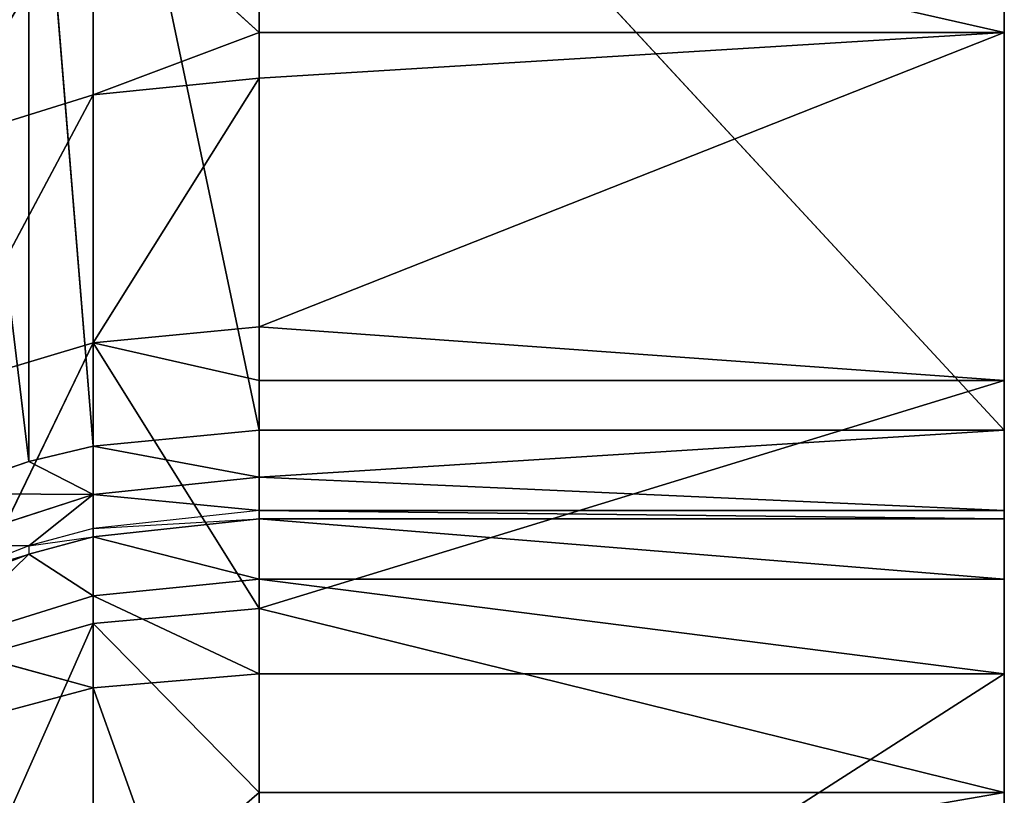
# Model space of a CAD drawing. Extents: x 659 to 1111, y 0 to 289.
# Tile 50 of 208: x 659.89 to 661.21, y 22.69 to 23.73. Entities that reach past the tile are written whole.
import ezdxf

# ---------------------------------------------------------------- set-up
doc = ezdxf.new("R2010")
doc.units = 0
doc.header["$LTSCALE"] = 25.4
doc.layers.get('0').update_dxf_attribs({"color": 13, "linetype": 'CONTINUOUS'})

# ---------------------------------------------------------------- blocks, each defined once
blk = doc.blocks.new('GIOTTO-LED-S-8168_STL')
at = {"color": 44}
for p, q in [((4.2546, 13.8344, 265.5749), (4.2546, 23.2129, 273.6108)), ((4.2546, 23.2129, 273.6108), (4.2546, 13.5742, 265.6829)), ((4.2546, 13.8344, 265.5749), (4.2546, 23.2129, 273.6108)), ((4.2546, 15.6576, 264.4949), (4.2546, 23.2129, 273.6108)), ((4.2546, 15.6576, 264.4949), (4.2546, 23.2129, 273.6108)), ((4.2546, 15.8959, 264.3928), (4.2546, 23.2129, 273.6108)), ((4.2546, 19.0352, 265.5086), (4.2546, 23.2129, 273.6108)), ((4.2546, 23.2129, 273.6108), (4.2546, 18.2016, 265.0417)), ((4.2546, 23.2129, 273.6108), (4.2546, 18.2016, 265.0417)), ((4.2546, 23.2129, 273.6108), (4.2546, 17.3232, 264.6658)), ((4.2546, 13.1314, 265.9018), (4.2546, 23.2129, 273.6108)), ((4.2546, 16.1524, 264.3554), (4.2546, 23.2129, 273.6108)), ((4.2546, 15.8959, 264.3928), (4.2546, 23.2129, 273.6108)), ((4.2546, 16.1524, 264.3554), (4.2546, 23.2129, 273.6108)), ((4.2546, 16.4099, 264.3851), (4.2546, 23.2129, 273.6108)), ((4.2546, 16.4099, 264.3851), (4.2546, 23.2129, 273.6108)), ((4.2546, 23.2129, 273.6108), (4.2546, 17.3232, 264.6658)), ((4.2546, 19.8146, 266.0612), (4.2546, 23.2129, 273.6108)), ((4.2546, 19.0352, 265.5086), (4.2546, 23.2129, 273.6108)), ((4.2546, 19.8146, 266.0612), (4.2546, 23.2129, 273.6108)), ((4.2546, 13.3194, 265.7751), (4.2546, 23.2129, 273.6108)), ((4.2546, 13.1314, 265.9018), (4.2546, 23.2129, 273.6108)), ((4.2546, 13.3194, 265.7751), (4.2546, 23.2129, 273.6108)), ((4.2546, 13.5312, 265.694), (4.2546, 23.2129, 273.6108)), ((4.2546, 13.5312, 265.694), (4.2546, 23.2129, 273.6108)), ((4.2546, 23.2129, 273.6108), (4.2546, 13.5742, 265.6829)), ((4.2546, 20.531, 266.6934), (4.2546, 19.8146, 266.0612)), ((4.2546, 20.531, 266.6934), (4.2546, 19.8146, 266.0612)), ((4.2546, 19.8146, 266.0612), (3.2546, 20.026, 266.234)), ((3.2546, 19.8146, 266.0612), (3.2546, 20.026, 266.234)), ((4.2546, 19.8146, 266.0612), (3.2546, 20.026, 266.234)), ((3.2546, 19.8146, 266.0612), (3.2546, 20.026, 266.234)), ((3.2546, 19.8146, 266.0612), (3.0321, 20.0099, 266.2532)), ((3.2546, 19.8146, 266.0612), (3.0321, 20.0099, 266.2532)), ((3.0321, 19.4731, 265.8346), (3.0321, 20.0099, 266.2532)), ((3.0321, 19.4731, 265.8346), (3.0321, 20.0099, 266.2532)), ((3.0321, 19.4731, 265.8346), (2.8207, 19.9622, 266.3098)), ((3.0321, 19.4731, 265.8346), (2.8207, 19.9622, 266.3098)), ((3.0321, 19.4731, 265.8346), (3.2546, 19.8146, 266.0612)), ((3.0321, 19.4731, 265.8346), (3.2546, 19.8146, 266.0612)), ((3.2546, 19.4877, 265.8143), (4.2546, 19.8146, 266.0612)), ((3.2546, 19.4877, 265.8143), (4.2546, 19.8146, 266.0612)), ((3.2546, 19.4877, 265.8143), (3.2546, 19.8146, 266.0612)), ((3.2546, 19.8146, 266.0612), (4.2546, 19.8146, 266.0612)), ((3.2546, 19.8146, 266.0612), (4.2546, 19.8146, 266.0612)), ((3.2546, 19.4877, 265.8143), (3.2546, 19.8146, 266.0612)), ((4.2546, 19.8146, 266.0612), (4.2546, 19.0352, 265.5086)), ((4.2546, 19.8146, 266.0612), (4.2546, 19.0352, 265.5086)), ((3.2546, 19.4877, 265.8143), (3.0321, 19.4731, 265.8346)), ((3.2546, 19.4877, 265.8143), (3.0321, 19.4731, 265.8346)), ((3.2546, 19.4877, 265.8143), (3.0321, 18.9061, 265.4579)), ((3.2546, 19.4877, 265.8143), (3.0321, 18.9061, 265.4579)), ((4.2546, 19.0352, 265.5086), (3.2546, 19.4877, 265.8143)), ((3.2546, 19.0352, 265.5086), (3.2546, 19.4877, 265.8143)), ((4.2546, 19.0352, 265.5086), (3.2546, 19.4877, 265.8143)), ((3.2546, 19.0352, 265.5086), (3.2546, 19.4877, 265.8143)), ((2.8207, 19.4298, 265.8946), (3.0321, 19.4731, 265.8346)), ((2.8207, 19.4298, 265.8946), (3.0321, 19.4731, 265.8346)), ((3.0321, 19.4731, 265.8346), (3.0321, 18.9061, 265.4579)), ((3.0321, 19.4731, 265.8346), (3.0321, 18.9061, 265.4579)), ((2.8207, 19.4298, 265.8946), (3.0321, 18.9061, 265.4579)), ((2.8207, 19.4298, 265.8946), (3.0321, 18.9061, 265.4579)), ((3.2546, 19.0352, 265.5086), (3.0321, 18.9061, 265.4579)), ((3.2546, 19.0352, 265.5086), (3.0321, 18.9061, 265.4579)), ((3.2546, 18.9192, 265.4365), (4.2546, 19.0352, 265.5086)), ((3.2546, 18.9192, 265.4365), (4.2546, 19.0352, 265.5086)), ((3.2546, 18.9192, 265.4365), (3.2546, 19.0352, 265.5086)), ((3.2546, 19.0352, 265.5086), (4.2546, 19.0352, 265.5086)), ((3.2546, 19.0352, 265.5086), (4.2546, 19.0352, 265.5086)), ((3.2546, 18.9192, 265.4365), (3.2546, 19.0352, 265.5086)), ((4.2546, 19.0352, 265.5086), (4.2546, 18.2016, 265.0417)), ((4.2546, 19.0352, 265.5086), (4.2546, 18.2016, 265.0417)), ((3.0321, 18.9061, 265.4579), (2.8207, 18.8675, 265.521)), ((3.0321, 18.9061, 265.4579), (2.8207, 18.8675, 265.521)), ((3.0321, 18.9061, 265.4579), (3.2546, 18.9192, 265.4365)), ((3.0321, 18.9061, 265.4579), (3.2546, 18.9192, 265.4365)), ((3.0321, 18.9061, 265.4579), (3.0321, 18.3122, 265.1253)), ((3.0321, 18.9061, 265.4579), (3.0321, 18.3122, 265.1253)), ((3.0321, 18.9061, 265.4579), (3.2546, 18.3236, 265.1029)), ((3.0321, 18.9061, 265.4579), (3.2546, 18.3236, 265.1029)), ((3.2546, 18.3236, 265.1029), (3.2546, 18.9192, 265.4365)), ((3.2546, 18.9192, 265.4365), (4.2546, 18.2016, 265.0417)), ((3.2546, 18.9192, 265.4365), (4.2546, 18.2016, 265.0417)), ((3.2546, 18.3236, 265.1029), (3.2546, 18.9192, 265.4365)), ((2.8207, 18.8675, 265.521), (3.0321, 18.3122, 265.1253)), ((2.8207, 18.8675, 265.521), (3.0321, 18.3122, 265.1253)), ((2.8207, 18.2785, 265.1911), (3.0321, 18.3122, 265.1253)), ((2.8207, 18.2785, 265.1911), (3.0321, 18.3122, 265.1253)), ((3.0321, 18.3122, 265.1253), (3.2546, 18.3236, 265.1029)), ((3.0321, 18.3122, 265.1253), (3.2546, 18.3236, 265.1029)), ((3.2546, 18.2016, 265.0417), (3.0321, 18.3122, 265.1253)), ((3.2546, 18.2016, 265.0417), (3.0321, 18.3122, 265.1253)), ((3.0321, 17.6948, 264.8386), (3.0321, 18.3122, 265.1253)), ((3.0321, 17.6948, 264.8386), (3.0321, 18.3122, 265.1253)), ((3.2546, 18.2016, 265.0417), (3.2546, 18.3236, 265.1029)), ((3.2546, 18.3236, 265.1029), (4.2546, 18.2016, 265.0417)), ((3.2546, 18.3236, 265.1029), (4.2546, 18.2016, 265.0417)), ((3.2546, 18.2016, 265.0417), (3.2546, 18.3236, 265.1029)), ((3.0321, 17.6948, 264.8386), (3.2546, 18.2016, 265.0417)), ((3.0321, 17.6948, 264.8386), (3.2546, 18.2016, 265.0417)), ((4.2546, 18.2016, 265.0417), (3.2546, 18.2016, 265.0417)), ((4.2546, 18.2016, 265.0417), (3.2546, 18.2016, 265.0417)), ((4.2546, 18.2016, 265.0417), (3.2546, 17.7045, 264.8155)), ((3.2546, 17.7045, 264.8155), (3.2546, 18.2016, 265.0417)), ((4.2546, 18.2016, 265.0417), (3.2546, 17.7045, 264.8155)), ((3.2546, 17.7045, 264.8155), (3.2546, 18.2016, 265.0417)), ((4.2546, 18.2016, 265.0417), (4.2546, 17.3232, 264.6658)), ((4.2546, 18.2016, 265.0417), (4.2546, 17.3232, 264.6658)), ((2.9456, 13.8594, 265.617), (2.8207, 15.7081, 264.5801)), ((2.9456, 13.8594, 265.617), (2.8207, 15.7081, 264.5801)), ((3.0321, 13.8472, 265.5964), (2.9456, 15.6826, 264.537)), ((3.0321, 13.8472, 265.5964), (2.9456, 15.6826, 264.537)), ((2.9456, 13.8594, 265.617), (2.9456, 15.6826, 264.537)), ((2.9456, 13.8594, 265.617), (2.9456, 15.6826, 264.537)), ((3.2546, 13.8344, 265.5749), (3.0321, 15.6704, 264.5164)), ((3.2546, 13.8344, 265.5749), (3.0321, 15.6704, 264.5164)), ((3.0321, 13.8472, 265.5964), (3.0321, 15.6704, 264.5164)), ((3.0321, 13.8472, 265.5964), (3.0321, 15.6704, 264.5164)), ((4.2546, 13.8344, 265.5749), (3.2546, 15.6576, 264.4949)), ((4.2546, 13.8344, 265.5749), (3.2546, 15.6576, 264.4949)), ((3.2546, 13.8344, 265.5749), (3.2546, 15.6576, 264.4949)), ((3.2546, 13.8344, 265.5749), (3.2546, 15.6576, 264.4949)), ((4.2546, 15.6576, 264.4949), (4.2546, 13.8344, 265.5749)), ((4.2546, 15.6576, 264.4949), (4.2546, 13.8344, 265.5749)), ((2.9456, 13.8594, 265.617), (2.8207, 13.8849, 265.6601)), ((2.8207, 13.8849, 265.6601), (3.0321, 13.7178, 265.6613)), ((2.8207, 13.8849, 265.6601), (3.0321, 13.7178, 265.6613)), ((2.9456, 13.8594, 265.617), (2.8207, 13.8849, 265.6601)), ((3.0321, 13.8472, 265.5964), (2.9456, 13.8594, 265.617)), ((2.9456, 13.8594, 265.617), (3.0321, 13.7178, 265.6613)), ((2.9456, 13.8594, 265.617), (3.0321, 13.7178, 265.6613)), ((3.0321, 13.8472, 265.5964), (2.9456, 13.8594, 265.617)), ((3.2546, 13.8344, 265.5749), (3.0321, 13.8472, 265.5964)), ((3.0321, 13.7178, 265.6613), (3.0321, 13.8472, 265.5964)), ((3.0321, 13.8472, 265.5964), (3.2546, 13.7082, 265.6381)), ((3.0321, 13.8472, 265.5964), (3.2546, 13.7082, 265.6381)), ((3.2546, 13.8344, 265.5749), (3.0321, 13.8472, 265.5964)), ((3.0321, 13.7178, 265.6613), (3.0321, 13.8472, 265.5964)), ((4.2546, 13.8344, 265.5749), (3.2546, 13.8344, 265.5749)), ((4.2546, 13.8344, 265.5749), (3.2546, 13.8344, 265.5749)), ((4.2546, 13.8344, 265.5749), (3.2546, 13.7082, 265.6381)), ((3.2546, 13.7082, 265.6381), (3.2546, 13.8344, 265.5749)), ((4.2546, 13.8344, 265.5749), (3.2546, 13.7082, 265.6381)), ((3.2546, 13.7082, 265.6381), (3.2546, 13.8344, 265.5749)), ((4.2546, 13.5742, 265.6829), (4.2546, 13.8344, 265.5749)), ((4.2546, 13.5742, 265.6829), (4.2546, 13.8344, 265.5749)), ((3.0321, 13.7178, 265.6613), (2.8207, 13.7461, 265.7296)), ((2.9456, 13.5865, 265.7303), (2.8207, 13.7461, 265.7296)), ((3.0321, 13.7178, 265.6613), (2.8207, 13.7461, 265.7296)), ((2.9456, 13.5865, 265.7303), (2.8207, 13.7461, 265.7296)), ((2.9456, 13.5865, 265.7303), (3.0321, 13.7178, 265.6613)), ((2.9456, 13.5865, 265.7303), (3.0321, 13.7178, 265.6613)), ((3.2546, 13.5742, 265.6829), (3.0321, 13.7178, 265.6613)), ((3.0321, 13.7178, 265.6613), (3.2546, 13.7082, 265.6381)), ((3.0321, 13.7178, 265.6613), (3.2546, 13.7082, 265.6381)), ((3.0321, 13.5805, 265.7072), (3.0321, 13.7178, 265.6613)), ((3.2546, 13.5742, 265.6829), (3.0321, 13.7178, 265.6613)), ((3.0321, 13.5805, 265.7072), (3.0321, 13.7178, 265.6613)), ((4.2546, 13.5742, 265.6829), (3.2546, 13.7082, 265.6381)), ((4.2546, 13.5742, 265.6829), (3.2546, 13.7082, 265.6381)), ((3.2546, 13.5742, 265.6829), (3.2546, 13.7082, 265.6381)), ((3.2546, 13.5742, 265.6829), (3.2546, 13.7082, 265.6381)), ((2.8207, 13.599, 265.7788), (2.9456, 13.5434, 265.7414)), ((2.9456, 13.5865, 265.7303), (2.8207, 13.599, 265.7788)), ((2.9456, 13.5865, 265.7303), (2.9456, 13.5434, 265.7414)), ((2.9456, 13.5865, 265.7303), (3.0321, 13.5375, 265.7183)), ((3.0321, 13.5805, 265.7072), (2.9456, 13.5865, 265.7303)), ((3.0321, 13.5805, 265.7072), (3.0321, 13.5375, 265.7183)), ((3.0321, 13.5805, 265.7072), (3.2546, 13.5312, 265.694)), ((3.2546, 13.5742, 265.6829), (3.0321, 13.5805, 265.7072)), ((3.2546, 13.5312, 265.694), (3.2546, 13.5742, 265.6829)), ((3.2546, 13.5742, 265.6829), (4.2546, 13.5312, 265.694)), ((3.2546, 13.5742, 265.6829), (4.2546, 13.5312, 265.694)), ((3.2546, 13.5742, 265.6829), (4.2546, 13.5742, 265.6829)), ((3.2546, 13.5742, 265.6829), (4.2546, 13.5742, 265.6829)), ((4.2546, 13.5742, 265.6829), (4.2546, 13.5312, 265.694)), ((4.2546, 13.5742, 265.6829), (4.2546, 13.5312, 265.694)), ((2.9456, 13.5434, 265.7414), (2.8207, 13.5559, 265.7899)), ((2.9456, 13.5434, 265.7414), (2.8207, 13.3651, 265.8629)), ((2.9456, 13.5434, 265.7414), (2.8207, 13.3651, 265.8629)), ((2.9456, 13.5434, 265.7414), (3.0321, 13.331, 265.7973)), ((2.9456, 13.5434, 265.7414), (3.0321, 13.331, 265.7973)), ((3.0321, 13.5375, 265.7183), (2.9456, 13.5434, 265.7414)), ((3.0321, 13.5375, 265.7183), (3.0321, 13.331, 265.7973)), ((3.0321, 13.5375, 265.7183), (3.0321, 13.331, 265.7973)), ((3.0321, 13.5375, 265.7183), (3.2546, 13.3194, 265.7751)), ((3.0321, 13.5375, 265.7183), (3.2546, 13.3194, 265.7751)), ((3.2546, 13.5312, 265.694), (3.0321, 13.5375, 265.7183)), ((4.2546, 13.5312, 265.694), (3.2546, 13.5312, 265.694)), ((4.2546, 13.5312, 265.694), (3.2546, 13.5312, 265.694)), ((4.2546, 13.3194, 265.7751), (3.2546, 13.5312, 265.694)), ((4.2546, 13.3194, 265.7751), (3.2546, 13.5312, 265.694)), ((3.2546, 13.3194, 265.7751), (3.2546, 13.5312, 265.694)), ((3.2546, 13.3194, 265.7751), (3.2546, 13.5312, 265.694)), ((4.2546, 13.3194, 265.7751), (4.2546, 13.5312, 265.694)), ((4.2546, 13.3194, 265.7751), (4.2546, 13.5312, 265.694)), ((3.0321, 13.1477, 265.9209), (2.8207, 13.3651, 265.8629)), ((2.8207, 13.3651, 265.8629), (3.0321, 13.331, 265.7973)), ((3.0321, 13.1477, 265.9209), (2.8207, 13.3651, 265.8629)), ((2.8207, 13.3651, 265.8629), (3.0321, 13.331, 265.7973)), ((3.2546, 13.1314, 265.9018), (3.0321, 13.331, 265.7973)), ((3.0321, 13.331, 265.7973), (3.2546, 13.3194, 265.7751)), ((3.2546, 13.1314, 265.9018), (3.0321, 13.331, 265.7973)), ((3.0321, 13.1477, 265.9209), (3.0321, 13.331, 265.7973)), ((3.0321, 13.1477, 265.9209), (3.0321, 13.331, 265.7973)), ((3.0321, 13.331, 265.7973), (3.2546, 13.3194, 265.7751)), ((4.2546, 13.3194, 265.7751), (3.2546, 13.3194, 265.7751)), ((4.2546, 13.3194, 265.7751), (3.2546, 13.3194, 265.7751)), ((4.2546, 13.1314, 265.9018), (3.2546, 13.3194, 265.7751)), ((4.2546, 13.1314, 265.9018), (3.2546, 13.3194, 265.7751)), ((3.2546, 13.1314, 265.9018), (3.2546, 13.3194, 265.7751)), ((3.2546, 13.1314, 265.9018), (3.2546, 13.3194, 265.7751)), ((4.2546, 13.1314, 265.9018), (4.2546, 13.3194, 265.7751)), ((4.2546, 13.1314, 265.9018), (4.2546, 13.3194, 265.7751)), ((3.0321, 13.1477, 265.9209), (2.8207, 13.1957, 265.9771)), ((3.0321, 13.1477, 265.9209), (2.8207, 13.1957, 265.9771)), ((3.2546, 13.1314, 265.9018), (3.0321, 13.1477, 265.9209)), ((3.0321, 13.1477, 265.9209), (3.0321, 12.4383, 266.5611)), ((3.0321, 13.1477, 265.9209), (3.0321, 12.4383, 266.5611)), ((3.0321, 13.1477, 265.9209), (3.2546, 12.421, 266.5429)), ((3.0321, 13.1477, 265.9209), (3.2546, 12.421, 266.5429)), ((3.2546, 13.1314, 265.9018), (3.0321, 13.1477, 265.9209)), ((3.2546, 13.1314, 265.9018), (4.2546, 13.1314, 265.9018)), ((4.2546, 13.1314, 265.9018), (3.2546, 12.421, 266.5429)), ((3.2546, 12.421, 266.5429), (3.2546, 13.1314, 265.9018)), ((4.2546, 13.1314, 265.9018), (3.2546, 12.421, 266.5429)), ((3.2546, 13.1314, 265.9018), (4.2546, 13.1314, 265.9018)), ((3.2546, 12.421, 266.5429), (3.2546, 13.1314, 265.9018)), ((4.2546, 13.1314, 265.9018), (4.2546, 12.1923, 266.7652)), ((4.2546, 13.1314, 265.9018), (4.2546, 12.1923, 266.7652))]:
    blk.add_line(p, q, dxfattribs=at)
mesh = blk.add_polyface(dxfattribs=at)
corners = [(4.2546, 23.2129, 273.6108), (4.2546, 13.5742, 265.6829), (4.2546, 13.8344, 265.5749)]
mesh.append_faces([[corners[k] for k in face] for face in [(0, 1, 2)]], dxfattribs={"color": 44})
mesh = blk.add_polyface(dxfattribs=at)
corners = [(4.2546, 23.2129, 273.6108), (4.2546, 13.8344, 265.5749), (4.2546, 15.6576, 264.4949)]
mesh.append_faces([[corners[k] for k in face] for face in [(0, 1, 2)]], dxfattribs={"color": 44})
mesh = blk.add_polyface(dxfattribs=at)
corners = [(4.2546, 23.2129, 273.6108), (4.2546, 15.6576, 264.4949), (4.2546, 15.8959, 264.3928)]
mesh.append_faces([[corners[k] for k in face] for face in [(0, 1, 2)]], dxfattribs={"color": 44})
mesh = blk.add_polyface(dxfattribs=at)
corners = [(4.2546, 23.2129, 273.6108), (4.2546, 18.2016, 265.0417), (4.2546, 19.0352, 265.5086)]
mesh.append_faces([[corners[k] for k in face] for face in [(0, 1, 2)]], dxfattribs={"color": 44})
mesh = blk.add_polyface(dxfattribs=at)
corners = [(4.2546, 23.2129, 273.6108), (4.2546, 17.3232, 264.6658), (4.2546, 18.2016, 265.0417)]
mesh.append_faces([[corners[k] for k in face] for face in [(0, 1, 2)]], dxfattribs={"color": 44})
mesh = blk.add_polyface(dxfattribs=at)
corners = [(4.2546, 23.2129, 273.6108), (4.2546, 12.1923, 266.7652), (4.2546, 13.1314, 265.9018)]
mesh.append_faces([[corners[k] for k in face] for face in [(0, 1, 2)]], dxfattribs={"color": 44})
mesh = blk.add_polyface(dxfattribs=at)
corners = [(4.2546, 23.2129, 273.6108), (4.2546, 15.8959, 264.3928), (4.2546, 16.1524, 264.3554)]
mesh.append_faces([[corners[k] for k in face] for face in [(0, 1, 2)]], dxfattribs={"color": 44})
mesh = blk.add_polyface(dxfattribs=at)
corners = [(4.2546, 23.2129, 273.6108), (4.2546, 16.1524, 264.3554), (4.2546, 16.4099, 264.3851)]
mesh.append_faces([[corners[k] for k in face] for face in [(0, 1, 2)]], dxfattribs={"color": 44})
mesh = blk.add_polyface(dxfattribs=at)
corners = [(4.2546, 23.2129, 273.6108), (4.2546, 16.4099, 264.3851), (4.2546, 17.3232, 264.6658)]
mesh.append_faces([[corners[k] for k in face] for face in [(0, 1, 2)]], dxfattribs={"color": 44})
mesh = blk.add_polyface(dxfattribs=at)
corners = [(4.2546, 23.2129, 273.6108), (4.2546, 19.0352, 265.5086), (4.2546, 19.8146, 266.0612)]
mesh.append_faces([[corners[k] for k in face] for face in [(0, 1, 2)]], dxfattribs={"color": 44})
mesh = blk.add_polyface(dxfattribs=at)
corners = [(4.2546, 23.2129, 273.6108), (4.2546, 19.8146, 266.0612), (4.2546, 20.531, 266.6934)]
mesh.append_faces([[corners[k] for k in face] for face in [(0, 1, 2)]], dxfattribs={"color": 44})
mesh = blk.add_polyface(dxfattribs=at)
corners = [(4.2546, 23.2129, 273.6108), (4.2546, 13.1314, 265.9018), (4.2546, 13.3194, 265.7751)]
mesh.append_faces([[corners[k] for k in face] for face in [(0, 1, 2)]], dxfattribs={"color": 44})
mesh = blk.add_polyface(dxfattribs=at)
corners = [(4.2546, 23.2129, 273.6108), (4.2546, 13.3194, 265.7751), (4.2546, 13.5312, 265.694)]
mesh.append_faces([[corners[k] for k in face] for face in [(0, 1, 2)]], dxfattribs={"color": 44})
mesh = blk.add_polyface(dxfattribs=at)
corners = [(4.2546, 23.2129, 273.6108), (4.2546, 13.5312, 265.694), (4.2546, 13.5742, 265.6829)]
mesh.append_faces([[corners[k] for k in face] for face in [(0, 1, 2)]], dxfattribs={"color": 44})
mesh = blk.add_polyface(dxfattribs=at)
corners = [(4.2546, 19.8146, 266.0612), (3.2546, 20.026, 266.234), (4.2546, 20.531, 266.6934)]
mesh.append_faces([[corners[k] for k in face] for face in [(0, 1, 2)]], dxfattribs={"color": 44})
mesh = blk.add_polyface(dxfattribs=at)
corners = [(3.2546, 19.8146, 266.0612), (3.0321, 20.0099, 266.2532), (3.2546, 20.026, 266.234)]
mesh.append_faces([[corners[k] for k in face] for face in [(0, 1, 2)]], dxfattribs={"color": 44})
mesh = blk.add_polyface(dxfattribs=at)
corners = [(4.2546, 19.8146, 266.0612), (3.2546, 19.8146, 266.0612), (3.2546, 20.026, 266.234)]
mesh.append_faces([[corners[k] for k in face] for face in [(0, 1, 2)]], dxfattribs={"color": 44})
mesh = blk.add_polyface(dxfattribs=at)
corners = [(3.0321, 19.4731, 265.8346), (2.8207, 19.9622, 266.3098), (3.0321, 20.0099, 266.2532)]
mesh.append_faces([[corners[k] for k in face] for face in [(0, 1, 2)]], dxfattribs={"color": 44})
mesh = blk.add_polyface(dxfattribs=at)
corners = [(3.2546, 19.8146, 266.0612), (3.0321, 19.4731, 265.8346), (3.0321, 20.0099, 266.2532)]
mesh.append_faces([[corners[k] for k in face] for face in [(0, 1, 2)]], dxfattribs={"color": 44})
mesh = blk.add_polyface(dxfattribs=at)
corners = [(3.0321, 19.4731, 265.8346), (2.8207, 19.4298, 265.8946), (2.8207, 19.9622, 266.3098)]
mesh.append_faces([[corners[k] for k in face] for face in [(0, 1, 2)]], dxfattribs={"color": 44})
mesh = blk.add_polyface(dxfattribs=at)
corners = [(3.2546, 19.4877, 265.8143), (3.0321, 19.4731, 265.8346), (3.2546, 19.8146, 266.0612)]
mesh.append_faces([[corners[k] for k in face] for face in [(0, 1, 2)]], dxfattribs={"color": 44})
mesh = blk.add_polyface(dxfattribs=at)
corners = [(4.2546, 19.0352, 265.5086), (3.2546, 19.4877, 265.8143), (4.2546, 19.8146, 266.0612)]
mesh.append_faces([[corners[k] for k in face] for face in [(0, 1, 2)]], dxfattribs={"color": 44})
mesh = blk.add_polyface(dxfattribs=at)
corners = [(4.2546, 19.8146, 266.0612), (3.2546, 19.4877, 265.8143), (3.2546, 19.8146, 266.0612)]
mesh.append_faces([[corners[k] for k in face] for face in [(0, 1, 2)]], dxfattribs={"color": 44})
mesh = blk.add_polyface(dxfattribs=at)
corners = [(3.2546, 19.4877, 265.8143), (3.0321, 18.9061, 265.4579), (3.0321, 19.4731, 265.8346)]
mesh.append_faces([[corners[k] for k in face] for face in [(0, 1, 2)]], dxfattribs={"color": 44})
mesh = blk.add_polyface(dxfattribs=at)
corners = [(3.2546, 19.0352, 265.5086), (3.0321, 18.9061, 265.4579), (3.2546, 19.4877, 265.8143)]
mesh.append_faces([[corners[k] for k in face] for face in [(0, 1, 2)]], dxfattribs={"color": 44})
mesh = blk.add_polyface(dxfattribs=at)
corners = [(4.2546, 19.0352, 265.5086), (3.2546, 19.0352, 265.5086), (3.2546, 19.4877, 265.8143)]
mesh.append_faces([[corners[k] for k in face] for face in [(0, 1, 2)]], dxfattribs={"color": 44})
mesh = blk.add_polyface(dxfattribs=at)
corners = [(3.0321, 18.9061, 265.4579), (2.8207, 19.4298, 265.8946), (3.0321, 19.4731, 265.8346)]
mesh.append_faces([[corners[k] for k in face] for face in [(0, 1, 2)]], dxfattribs={"color": 44})
mesh = blk.add_polyface(dxfattribs=at)
corners = [(3.0321, 18.9061, 265.4579), (2.8207, 18.8675, 265.521), (2.8207, 19.4298, 265.8946)]
mesh.append_faces([[corners[k] for k in face] for face in [(0, 1, 2)]], dxfattribs={"color": 44})
mesh = blk.add_polyface(dxfattribs=at)
corners = [(3.2546, 18.9192, 265.4365), (3.0321, 18.9061, 265.4579), (3.2546, 19.0352, 265.5086)]
mesh.append_faces([[corners[k] for k in face] for face in [(0, 1, 2)]], dxfattribs={"color": 44})
mesh = blk.add_polyface(dxfattribs=at)
corners = [(4.2546, 18.2016, 265.0417), (3.2546, 18.9192, 265.4365), (4.2546, 19.0352, 265.5086)]
mesh.append_faces([[corners[k] for k in face] for face in [(0, 1, 2)]], dxfattribs={"color": 44})
mesh = blk.add_polyface(dxfattribs=at)
corners = [(4.2546, 19.0352, 265.5086), (3.2546, 18.9192, 265.4365), (3.2546, 19.0352, 265.5086)]
mesh.append_faces([[corners[k] for k in face] for face in [(0, 1, 2)]], dxfattribs={"color": 44})
mesh = blk.add_polyface(dxfattribs=at)
corners = [(3.0321, 18.3122, 265.1253), (2.8207, 18.8675, 265.521), (3.0321, 18.9061, 265.4579)]
mesh.append_faces([[corners[k] for k in face] for face in [(0, 1, 2)]], dxfattribs={"color": 44})
mesh = blk.add_polyface(dxfattribs=at)
corners = [(3.2546, 18.3236, 265.1029), (3.0321, 18.9061, 265.4579), (3.2546, 18.9192, 265.4365)]
mesh.append_faces([[corners[k] for k in face] for face in [(0, 1, 2)]], dxfattribs={"color": 44})
mesh = blk.add_polyface(dxfattribs=at)
corners = [(3.2546, 18.3236, 265.1029), (3.0321, 18.3122, 265.1253), (3.0321, 18.9061, 265.4579)]
mesh.append_faces([[corners[k] for k in face] for face in [(0, 1, 2)]], dxfattribs={"color": 44})
mesh = blk.add_polyface(dxfattribs=at)
corners = [(4.2546, 18.2016, 265.0417), (3.2546, 18.3236, 265.1029), (3.2546, 18.9192, 265.4365)]
mesh.append_faces([[corners[k] for k in face] for face in [(0, 1, 2)]], dxfattribs={"color": 44})
mesh = blk.add_polyface(dxfattribs=at)
corners = [(3.0321, 18.3122, 265.1253), (2.8207, 18.2785, 265.1911), (2.8207, 18.8675, 265.521)]
mesh.append_faces([[corners[k] for k in face] for face in [(0, 1, 2)]], dxfattribs={"color": 44})
mesh = blk.add_polyface(dxfattribs=at)
corners = [(3.0321, 17.6948, 264.8386), (2.8207, 18.2785, 265.1911), (3.0321, 18.3122, 265.1253)]
mesh.append_faces([[corners[k] for k in face] for face in [(0, 1, 2)]], dxfattribs={"color": 44})
mesh = blk.add_polyface(dxfattribs=at)
corners = [(3.2546, 18.2016, 265.0417), (3.0321, 18.3122, 265.1253), (3.2546, 18.3236, 265.1029)]
mesh.append_faces([[corners[k] for k in face] for face in [(0, 1, 2)]], dxfattribs={"color": 44})
mesh = blk.add_polyface(dxfattribs=at)
corners = [(3.2546, 18.2016, 265.0417), (3.0321, 17.6948, 264.8386), (3.0321, 18.3122, 265.1253)]
mesh.append_faces([[corners[k] for k in face] for face in [(0, 1, 2)]], dxfattribs={"color": 44})
mesh = blk.add_polyface(dxfattribs=at)
corners = [(4.2546, 18.2016, 265.0417), (3.2546, 18.2016, 265.0417), (3.2546, 18.3236, 265.1029)]
mesh.append_faces([[corners[k] for k in face] for face in [(0, 1, 2)]], dxfattribs={"color": 44})
mesh = blk.add_polyface(dxfattribs=at)
corners = [(3.0321, 17.6948, 264.8386), (2.8207, 17.6662, 264.9068), (2.8207, 18.2785, 265.1911)]
mesh.append_faces([[corners[k] for k in face] for face in [(0, 1, 2)]], dxfattribs={"color": 44})
mesh = blk.add_polyface(dxfattribs=at)
corners = [(3.2546, 17.7045, 264.8155), (3.0321, 17.6948, 264.8386), (3.2546, 18.2016, 265.0417)]
mesh.append_faces([[corners[k] for k in face] for face in [(0, 1, 2)]], dxfattribs={"color": 44})
mesh = blk.add_polyface(dxfattribs=at)
corners = [(4.2546, 18.2016, 265.0417), (3.2546, 17.7045, 264.8155), (3.2546, 18.2016, 265.0417)]
mesh.append_faces([[corners[k] for k in face] for face in [(0, 1, 2)]], dxfattribs={"color": 44})
mesh = blk.add_polyface(dxfattribs=at)
corners = [(4.2546, 17.3232, 264.6658), (3.2546, 17.7045, 264.8155), (4.2546, 18.2016, 265.0417)]
mesh.append_faces([[corners[k] for k in face] for face in [(0, 1, 2)]], dxfattribs={"color": 44})
mesh = blk.add_polyface(dxfattribs=at)
corners = [(2.9456, 13.8594, 265.617), (2.8207, 15.7081, 264.5801), (2.9456, 15.6826, 264.537)]
mesh.append_faces([[corners[k] for k in face] for face in [(0, 1, 2)]], dxfattribs={"color": 44})
mesh = blk.add_polyface(dxfattribs=at)
corners = [(2.9456, 13.8594, 265.617), (2.8207, 13.8849, 265.6601), (2.8207, 15.7081, 264.5801)]
mesh.append_faces([[corners[k] for k in face] for face in [(0, 1, 2)]], dxfattribs={"color": 44})
mesh = blk.add_polyface(dxfattribs=at)
corners = [(3.0321, 13.8472, 265.5964), (2.9456, 15.6826, 264.537), (3.0321, 15.6704, 264.5164)]
mesh.append_faces([[corners[k] for k in face] for face in [(0, 1, 2)]], dxfattribs={"color": 44})
mesh = blk.add_polyface(dxfattribs=at)
corners = [(3.0321, 13.8472, 265.5964), (2.9456, 13.8594, 265.617), (2.9456, 15.6826, 264.537)]
mesh.append_faces([[corners[k] for k in face] for face in [(0, 1, 2)]], dxfattribs={"color": 44})
mesh = blk.add_polyface(dxfattribs=at)
corners = [(3.2546, 13.8344, 265.5749), (3.0321, 15.6704, 264.5164), (3.2546, 15.6576, 264.4949)]
mesh.append_faces([[corners[k] for k in face] for face in [(0, 1, 2)]], dxfattribs={"color": 44})
mesh = blk.add_polyface(dxfattribs=at)
corners = [(3.2546, 13.8344, 265.5749), (3.0321, 13.8472, 265.5964), (3.0321, 15.6704, 264.5164)]
mesh.append_faces([[corners[k] for k in face] for face in [(0, 1, 2)]], dxfattribs={"color": 44})
mesh = blk.add_polyface(dxfattribs=at)
corners = [(4.2546, 13.8344, 265.5749), (3.2546, 15.6576, 264.4949), (4.2546, 15.6576, 264.4949)]
mesh.append_faces([[corners[k] for k in face] for face in [(0, 1, 2)]], dxfattribs={"color": 44})
mesh = blk.add_polyface(dxfattribs=at)
corners = [(4.2546, 13.8344, 265.5749), (3.2546, 13.8344, 265.5749), (3.2546, 15.6576, 264.4949)]
mesh.append_faces([[corners[k] for k in face] for face in [(0, 1, 2)]], dxfattribs={"color": 44})
mesh = blk.add_polyface(dxfattribs=at)
corners = [(3.0321, 13.7178, 265.6613), (2.8207, 13.7461, 265.7296), (2.8207, 13.8849, 265.6601)]
mesh.append_faces([[corners[k] for k in face] for face in [(0, 1, 2)]], dxfattribs={"color": 44})
mesh = blk.add_polyface(dxfattribs=at)
corners = [(3.0321, 13.7178, 265.6613), (2.8207, 13.8849, 265.6601), (2.9456, 13.8594, 265.617)]
mesh.append_faces([[corners[k] for k in face] for face in [(0, 1, 2)]], dxfattribs={"color": 44})
mesh = blk.add_polyface(dxfattribs=at)
corners = [(3.0321, 13.7178, 265.6613), (2.9456, 13.8594, 265.617), (3.0321, 13.8472, 265.5964)]
mesh.append_faces([[corners[k] for k in face] for face in [(0, 1, 2)]], dxfattribs={"color": 44})
mesh = blk.add_polyface(dxfattribs=at)
corners = [(3.2546, 13.7082, 265.6381), (3.0321, 13.7178, 265.6613), (3.0321, 13.8472, 265.5964)]
mesh.append_faces([[corners[k] for k in face] for face in [(0, 1, 2)]], dxfattribs={"color": 44})
mesh = blk.add_polyface(dxfattribs=at)
corners = [(3.2546, 13.7082, 265.6381), (3.0321, 13.8472, 265.5964), (3.2546, 13.8344, 265.5749)]
mesh.append_faces([[corners[k] for k in face] for face in [(0, 1, 2)]], dxfattribs={"color": 44})
mesh = blk.add_polyface(dxfattribs=at)
corners = [(4.2546, 13.8344, 265.5749), (3.2546, 13.7082, 265.6381), (3.2546, 13.8344, 265.5749)]
mesh.append_faces([[corners[k] for k in face] for face in [(0, 1, 2)]], dxfattribs={"color": 44})
mesh = blk.add_polyface(dxfattribs=at)
corners = [(4.2546, 13.5742, 265.6829), (3.2546, 13.7082, 265.6381), (4.2546, 13.8344, 265.5749)]
mesh.append_faces([[corners[k] for k in face] for face in [(0, 1, 2)]], dxfattribs={"color": 44})
mesh = blk.add_polyface(dxfattribs=at)
corners = [(3.0321, 13.7178, 265.6613), (2.9456, 13.5865, 265.7303), (2.8207, 13.7461, 265.7296)]
mesh.append_faces([[corners[k] for k in face] for face in [(0, 1, 2)]], dxfattribs={"color": 44})
mesh = blk.add_polyface(dxfattribs=at)
corners = [(2.9456, 13.5865, 265.7303), (2.8207, 13.599, 265.7788), (2.8207, 13.7461, 265.7296)]
mesh.append_faces([[corners[k] for k in face] for face in [(0, 1, 2)]], dxfattribs={"color": 44})
mesh = blk.add_polyface(dxfattribs=at)
corners = [(3.0321, 13.5805, 265.7072), (2.9456, 13.5865, 265.7303), (3.0321, 13.7178, 265.6613)]
mesh.append_faces([[corners[k] for k in face] for face in [(0, 1, 2)]], dxfattribs={"color": 44})
mesh = blk.add_polyface(dxfattribs=at)
corners = [(3.2546, 13.5742, 265.6829), (3.0321, 13.7178, 265.6613), (3.2546, 13.7082, 265.6381)]
mesh.append_faces([[corners[k] for k in face] for face in [(0, 1, 2)]], dxfattribs={"color": 44})
mesh = blk.add_polyface(dxfattribs=at)
corners = [(3.2546, 13.5742, 265.6829), (3.0321, 13.5805, 265.7072), (3.0321, 13.7178, 265.6613)]
mesh.append_faces([[corners[k] for k in face] for face in [(0, 1, 2)]], dxfattribs={"color": 44})
mesh = blk.add_polyface(dxfattribs=at)
corners = [(4.2546, 13.5742, 265.6829), (3.2546, 13.5742, 265.6829), (3.2546, 13.7082, 265.6381)]
mesh.append_faces([[corners[k] for k in face] for face in [(0, 1, 2)]], dxfattribs={"color": 44})
mesh = blk.add_polyface(dxfattribs=at)
corners = [(4.2546, 13.5312, 265.694), (3.2546, 13.5312, 265.694), (3.2546, 13.5742, 265.6829)]
mesh.append_faces([[corners[k] for k in face] for face in [(0, 1, 2)]], dxfattribs={"color": 44})
mesh = blk.add_polyface(dxfattribs=at)
corners = [(4.2546, 13.5312, 265.694), (3.2546, 13.5742, 265.6829), (4.2546, 13.5742, 265.6829)]
mesh.append_faces([[corners[k] for k in face] for face in [(0, 1, 2)]], dxfattribs={"color": 44})
mesh = blk.add_polyface(dxfattribs=at)
corners = [(2.9456, 13.5434, 265.7414), (2.8207, 13.3651, 265.8629), (2.8207, 13.5559, 265.7899)]
mesh.append_faces([[corners[k] for k in face] for face in [(0, 1, 2)]], dxfattribs={"color": 44})
mesh = blk.add_polyface(dxfattribs=at)
corners = [(3.0321, 13.331, 265.7973), (2.8207, 13.3651, 265.8629), (2.9456, 13.5434, 265.7414)]
mesh.append_faces([[corners[k] for k in face] for face in [(0, 1, 2)]], dxfattribs={"color": 44})
mesh = blk.add_polyface(dxfattribs=at)
corners = [(3.0321, 13.331, 265.7973), (2.9456, 13.5434, 265.7414), (3.0321, 13.5375, 265.7183)]
mesh.append_faces([[corners[k] for k in face] for face in [(0, 1, 2)]], dxfattribs={"color": 44})
mesh = blk.add_polyface(dxfattribs=at)
corners = [(3.2546, 13.3194, 265.7751), (3.0321, 13.331, 265.7973), (3.0321, 13.5375, 265.7183)]
mesh.append_faces([[corners[k] for k in face] for face in [(0, 1, 2)]], dxfattribs={"color": 44})
mesh = blk.add_polyface(dxfattribs=at)
corners = [(3.2546, 13.3194, 265.7751), (3.0321, 13.5375, 265.7183), (3.2546, 13.5312, 265.694)]
mesh.append_faces([[corners[k] for k in face] for face in [(0, 1, 2)]], dxfattribs={"color": 44})
mesh = blk.add_polyface(dxfattribs=at)
corners = [(4.2546, 13.3194, 265.7751), (3.2546, 13.5312, 265.694), (4.2546, 13.5312, 265.694)]
mesh.append_faces([[corners[k] for k in face] for face in [(0, 1, 2)]], dxfattribs={"color": 44})
mesh = blk.add_polyface(dxfattribs=at)
corners = [(4.2546, 13.3194, 265.7751), (3.2546, 13.3194, 265.7751), (3.2546, 13.5312, 265.694)]
mesh.append_faces([[corners[k] for k in face] for face in [(0, 1, 2)]], dxfattribs={"color": 44})
mesh = blk.add_polyface(dxfattribs=at)
corners = [(3.0321, 13.1477, 265.9209), (2.8207, 13.3651, 265.8629), (3.0321, 13.331, 265.7973)]
mesh.append_faces([[corners[k] for k in face] for face in [(0, 1, 2)]], dxfattribs={"color": 44})
mesh = blk.add_polyface(dxfattribs=at)
corners = [(3.0321, 13.1477, 265.9209), (2.8207, 13.1957, 265.9771), (2.8207, 13.3651, 265.8629)]
mesh.append_faces([[corners[k] for k in face] for face in [(0, 1, 2)]], dxfattribs={"color": 44})
mesh = blk.add_polyface(dxfattribs=at)
corners = [(3.2546, 13.1314, 265.9018), (3.0321, 13.331, 265.7973), (3.2546, 13.3194, 265.7751)]
mesh.append_faces([[corners[k] for k in face] for face in [(0, 1, 2)]], dxfattribs={"color": 44})
mesh = blk.add_polyface(dxfattribs=at)
corners = [(3.2546, 13.1314, 265.9018), (3.0321, 13.1477, 265.9209), (3.0321, 13.331, 265.7973)]
mesh.append_faces([[corners[k] for k in face] for face in [(0, 1, 2)]], dxfattribs={"color": 44})
mesh = blk.add_polyface(dxfattribs=at)
corners = [(4.2546, 13.1314, 265.9018), (3.2546, 13.3194, 265.7751), (4.2546, 13.3194, 265.7751)]
mesh.append_faces([[corners[k] for k in face] for face in [(0, 1, 2)]], dxfattribs={"color": 44})
mesh = blk.add_polyface(dxfattribs=at)
corners = [(4.2546, 13.1314, 265.9018), (3.2546, 13.1314, 265.9018), (3.2546, 13.3194, 265.7751)]
mesh.append_faces([[corners[k] for k in face] for face in [(0, 1, 2)]], dxfattribs={"color": 44})
mesh = blk.add_polyface(dxfattribs=at)
corners = [(3.0321, 12.4383, 266.5611), (2.8207, 12.4894, 266.6146), (2.8207, 13.1957, 265.9771)]
mesh.append_faces([[corners[k] for k in face] for face in [(0, 1, 2)]], dxfattribs={"color": 44})
mesh = blk.add_polyface(dxfattribs=at)
corners = [(3.0321, 12.4383, 266.5611), (2.8207, 13.1957, 265.9771), (3.0321, 13.1477, 265.9209)]
mesh.append_faces([[corners[k] for k in face] for face in [(0, 1, 2)]], dxfattribs={"color": 44})
mesh = blk.add_polyface(dxfattribs=at)
corners = [(3.2546, 12.421, 266.5429), (3.0321, 12.4383, 266.5611), (3.0321, 13.1477, 265.9209)]
mesh.append_faces([[corners[k] for k in face] for face in [(0, 1, 2)]], dxfattribs={"color": 44})
mesh = blk.add_polyface(dxfattribs=at)
corners = [(3.2546, 12.421, 266.5429), (3.0321, 13.1477, 265.9209), (3.2546, 13.1314, 265.9018)]
mesh.append_faces([[corners[k] for k in face] for face in [(0, 1, 2)]], dxfattribs={"color": 44})
mesh = blk.add_polyface(dxfattribs=at)
corners = [(4.2546, 13.1314, 265.9018), (3.2546, 12.421, 266.5429), (3.2546, 13.1314, 265.9018)]
mesh.append_faces([[corners[k] for k in face] for face in [(0, 1, 2)]], dxfattribs={"color": 44})
mesh = blk.add_polyface(dxfattribs=at)
corners = [(4.2546, 12.1923, 266.7652), (3.2546, 12.421, 266.5429), (4.2546, 13.1314, 265.9018)]
mesh.append_faces([[corners[k] for k in face] for face in [(0, 1, 2)]], dxfattribs={"color": 44})

msp = doc.modelspace()

# ---------------------------------------------------------------- block references
at = {"color": 0, "extrusion": (0, -1, -5.27356e-16)}
msp.add_blockref('GIOTTO-LED-S-8168_STL', (656.9536, 1175.6515, -288.75), dxfattribs=at)

doc.saveas('drawing.dxf')
